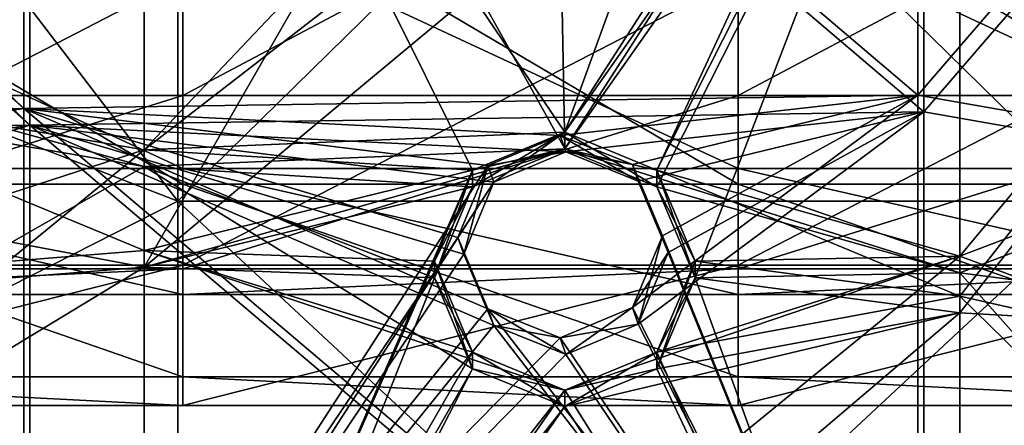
# Model space of a CAD drawing. Extents: x -1633 to 62, y -535 to 375.
# Tile 73 of 256: x -1370 to -1343, y -30 to -19. Entities that reach past the tile are written whole.
import ezdxf

# ---------------------------------------------------------------- set-up
doc = ezdxf.new("R2010")
doc.units = 0
doc.header["$LTSCALE"] = 33.374815
for name, color, linetype in [('1182', 7, 'CONTINUOUS'), ('1183', 7, 'CONTINUOUS'), ('1184', 7, 'CONTINUOUS'), ('1185', 7, 'CONTINUOUS'), ('1197', 7, 'CONTINUOUS'), ('1200', 7, 'CONTINUOUS'), ('1213', 7, 'CONTINUOUS'), ('1216', 7, 'CONTINUOUS'), ('1231', 7, 'CONTINUOUS'), ('1232', 7, 'CONTINUOUS'), ('1264', 7, 'CONTINUOUS'), ('1265', 7, 'CONTINUOUS'), ('234', 7, 'CONTINUOUS'), ('235', 7, 'CONTINUOUS'), ('236', 7, 'CONTINUOUS'), ('237', 7, 'CONTINUOUS'), ('291', 7, 'CONTINUOUS'), ('292', 7, 'CONTINUOUS'), ('295', 7, 'CONTINUOUS'), ('296', 7, 'CONTINUOUS'), ('349', 7, 'CONTINUOUS')]:
    doc.layers.add(name, color=color, linetype=linetype)

msp = doc.modelspace()

# ---------------------------------------------------------------- linework, layer by layer
at = {"layer": '1182', "linetype": 'CONTINUOUS'}
for points in [[(-1380.167, -23.801, -18.263), (-1380.167, -15, -25.981), (-1365.256, -23.801, -18.263), (-1380.167, -23.801, -18.263)], [(-1365.256, -23.801, -18.263), (-1380.167, -15, -25.981), (-1365.256, -15, -25.981), (-1365.256, -23.801, -18.263)], [(-1365.256, -23.801, -18.263), (-1365.256, -15, -25.981), (-1350.346, -23.801, -18.263), (-1365.256, -23.801, -18.263)], [(-1350.346, -23.801, -18.263), (-1365.256, -15, -25.981), (-1350.346, -15, -25.981), (-1350.346, -23.801, -18.263)], [(-1350.346, -23.801, -18.263), (-1350.346, -15, -25.981), (-1335.435, -23.801, -18.263), (-1350.346, -23.801, -18.263)], [(-1335.435, -23.801, -18.263), (-1350.346, -15, -25.981), (-1335.435, -15, -25.981), (-1335.435, -23.801, -18.263)], [(-1380.167, -28.978, -7.765), (-1380.167, -23.801, -18.263), (-1365.256, -28.978, -7.765), (-1380.167, -28.978, -7.765)], [(-1365.256, -28.978, -7.765), (-1380.167, -23.801, -18.263), (-1365.256, -23.801, -18.263), (-1365.256, -28.978, -7.765)], [(-1365.256, -28.978, -7.765), (-1365.256, -23.801, -18.263), (-1350.346, -28.978, -7.765), (-1365.256, -28.978, -7.765)], [(-1350.346, -28.978, -7.765), (-1365.256, -23.801, -18.263), (-1350.346, -23.801, -18.263), (-1350.346, -28.978, -7.765)], [(-1350.346, -28.978, -7.765), (-1350.346, -23.801, -18.263), (-1335.435, -28.978, -7.765), (-1350.346, -28.978, -7.765)], [(-1335.435, -28.978, -7.765), (-1350.346, -23.801, -18.263), (-1335.435, -23.801, -18.263), (-1335.435, -28.978, -7.765)], [(-1380.167, -25.981, 15), (-1380.167, -29.743, 3.916), (-1365.256, -25.981, 15), (-1380.167, -25.981, 15)], [(-1365.256, -25.981, 15), (-1380.167, -29.743, 3.916), (-1365.256, -29.743, 3.916), (-1365.256, -25.981, 15)], [(-1365.256, -25.981, 15), (-1365.256, -29.743, 3.916), (-1350.346, -25.981, 15), (-1365.256, -25.981, 15)], [(-1350.346, -25.981, 15), (-1365.256, -29.743, 3.916), (-1350.346, -29.743, 3.916), (-1350.346, -25.981, 15)], [(-1350.346, -25.981, 15), (-1350.346, -29.743, 3.916), (-1335.435, -25.981, 15), (-1350.346, -25.981, 15)], [(-1335.435, -25.981, 15), (-1350.346, -29.743, 3.916), (-1335.435, -29.743, 3.916), (-1335.435, -25.981, 15)], [(-1380.167, -29.743, 3.916), (-1380.167, -28.978, -7.765), (-1365.256, -29.743, 3.916), (-1380.167, -29.743, 3.916)], [(-1365.256, -29.743, 3.916), (-1380.167, -28.978, -7.765), (-1365.256, -28.978, -7.765), (-1365.256, -29.743, 3.916)], [(-1365.256, -29.743, 3.916), (-1365.256, -28.978, -7.765), (-1350.346, -29.743, 3.916), (-1365.256, -29.743, 3.916)], [(-1350.346, -29.743, 3.916), (-1365.256, -28.978, -7.765), (-1350.346, -28.978, -7.765), (-1350.346, -29.743, 3.916)], [(-1350.346, -29.743, 3.916), (-1350.346, -28.978, -7.765), (-1335.435, -29.743, 3.916), (-1350.346, -29.743, 3.916)], [(-1335.435, -29.743, 3.916), (-1350.346, -28.978, -7.765), (-1335.435, -28.978, -7.765), (-1335.435, -29.743, 3.916)]]:
    msp.add_3dface(points, dxfattribs=at)
at = {"layer": '1183', "linetype": 'CONTINUOUS'}
for points in [[(-1380.167, -25.981, 15), (-1365.256, -25.981, 15), (-1365.256, -18.263, 23.801), (-1380.167, -25.981, 15)], [(-1380.167, -18.263, 23.801), (-1380.167, -25.981, 15), (-1365.256, -18.263, 23.801), (-1380.167, -18.263, 23.801)], [(-1365.256, -25.981, 15), (-1350.346, -25.981, 15), (-1350.346, -18.263, 23.801), (-1365.256, -25.981, 15)], [(-1365.256, -18.263, 23.801), (-1365.256, -25.981, 15), (-1350.346, -18.263, 23.801), (-1365.256, -18.263, 23.801)], [(-1350.346, -25.981, 15), (-1335.435, -25.981, 15), (-1335.435, -18.263, 23.801), (-1350.346, -25.981, 15)], [(-1350.346, -18.263, 23.801), (-1350.346, -25.981, 15), (-1335.435, -18.263, 23.801), (-1350.346, -18.263, 23.801)]]:
    msp.add_3dface(points, dxfattribs=at)
at = {"layer": '1184', "linetype": 'CONTINUOUS'}
for points in [[(-1380.167, -23.383, 13.5), (-1380.167, -16.437, 21.421), (-1365.256, -23.383, 13.5), (-1380.167, -23.383, 13.5)], [(-1365.256, -23.383, 13.5), (-1380.167, -16.437, 21.421), (-1365.256, -16.437, 21.421), (-1365.256, -23.383, 13.5)], [(-1365.256, -23.383, 13.5), (-1365.256, -16.437, 21.421), (-1350.346, -23.383, 13.5), (-1365.256, -23.383, 13.5)], [(-1350.346, -23.383, 13.5), (-1365.256, -16.437, 21.421), (-1350.346, -16.437, 21.421), (-1350.346, -23.383, 13.5)], [(-1350.346, -23.383, 13.5), (-1350.346, -16.437, 21.421), (-1335.435, -23.383, 13.5), (-1350.346, -23.383, 13.5)], [(-1335.435, -23.383, 13.5), (-1350.346, -16.437, 21.421), (-1335.435, -16.437, 21.421), (-1335.435, -23.383, 13.5)]]:
    msp.add_3dface(points, dxfattribs=at)
at = {"layer": '1185', "linetype": 'CONTINUOUS'}
for points in [[(-1380.167, -13.5, -23.383), (-1380.167, -21.421, -16.437), (-1365.256, -13.5, -23.383), (-1380.167, -13.5, -23.383)], [(-1365.256, -13.5, -23.383), (-1380.167, -21.421, -16.437), (-1365.256, -21.421, -16.437), (-1365.256, -13.5, -23.383)], [(-1365.256, -13.5, -23.383), (-1365.256, -21.421, -16.437), (-1350.346, -13.5, -23.383), (-1365.256, -13.5, -23.383)], [(-1350.346, -13.5, -23.383), (-1365.256, -21.421, -16.437), (-1350.346, -21.421, -16.437), (-1350.346, -13.5, -23.383)], [(-1350.346, -13.5, -23.383), (-1350.346, -21.421, -16.437), (-1335.435, -13.5, -23.383), (-1350.346, -13.5, -23.383)], [(-1335.435, -13.5, -23.383), (-1350.346, -21.421, -16.437), (-1335.435, -21.421, -16.437), (-1335.435, -13.5, -23.383)], [(-1380.167, -21.421, -16.437), (-1380.167, -26.08, -6.988), (-1365.256, -21.421, -16.437), (-1380.167, -21.421, -16.437)], [(-1365.256, -21.421, -16.437), (-1380.167, -26.08, -6.988), (-1365.256, -26.08, -6.988), (-1365.256, -21.421, -16.437)], [(-1365.256, -21.421, -16.437), (-1365.256, -26.08, -6.988), (-1350.346, -21.421, -16.437), (-1365.256, -21.421, -16.437)], [(-1350.346, -21.421, -16.437), (-1365.256, -26.08, -6.988), (-1350.346, -26.08, -6.988), (-1350.346, -21.421, -16.437)], [(-1350.346, -21.421, -16.437), (-1350.346, -26.08, -6.988), (-1335.435, -21.421, -16.437), (-1350.346, -21.421, -16.437)], [(-1335.435, -21.421, -16.437), (-1350.346, -26.08, -6.988), (-1335.435, -26.08, -6.988), (-1335.435, -21.421, -16.437)], [(-1380.167, -23.383, 13.5), (-1365.256, -23.383, 13.5), (-1365.256, -26.769, 3.524), (-1380.167, -23.383, 13.5)], [(-1380.167, -26.769, 3.524), (-1380.167, -23.383, 13.5), (-1365.256, -26.769, 3.524), (-1380.167, -26.769, 3.524)], [(-1365.256, -23.383, 13.5), (-1350.346, -23.383, 13.5), (-1350.346, -26.769, 3.524), (-1365.256, -23.383, 13.5)], [(-1365.256, -26.769, 3.524), (-1365.256, -23.383, 13.5), (-1350.346, -26.769, 3.524), (-1365.256, -26.769, 3.524)], [(-1350.346, -23.383, 13.5), (-1335.435, -23.383, 13.5), (-1335.435, -26.769, 3.524), (-1350.346, -23.383, 13.5)], [(-1350.346, -26.769, 3.524), (-1350.346, -23.383, 13.5), (-1335.435, -26.769, 3.524), (-1350.346, -26.769, 3.524)], [(-1380.167, -26.08, -6.988), (-1380.167, -26.769, 3.524), (-1365.256, -26.08, -6.988), (-1380.167, -26.08, -6.988)], [(-1365.256, -26.08, -6.988), (-1380.167, -26.769, 3.524), (-1365.256, -26.769, 3.524), (-1365.256, -26.08, -6.988)], [(-1365.256, -26.08, -6.988), (-1365.256, -26.769, 3.524), (-1350.346, -26.08, -6.988), (-1365.256, -26.08, -6.988)], [(-1350.346, -26.08, -6.988), (-1365.256, -26.769, 3.524), (-1350.346, -26.769, 3.524), (-1350.346, -26.08, -6.988)], [(-1350.346, -26.08, -6.988), (-1350.346, -26.769, 3.524), (-1335.435, -26.08, -6.988), (-1350.346, -26.08, -6.988)], [(-1335.435, -26.08, -6.988), (-1350.346, -26.769, 3.524), (-1335.435, -26.769, 3.524), (-1335.435, -26.08, -6.988)]]:
    msp.add_3dface(points, dxfattribs=at)
at = {"layer": '1197', "color": 7, "linetype": 'CONTINUOUS'}
for points in [[(-1345.359, -1.147, 133.108), (-1345.359, -21.86, 136.226), (-1369.369, -1.419, 131.877), (-1345.359, -1.147, 133.108)], [(-1345.359, -1.147, 133.108), (-1331.7, -6, 134.563), (-1345.359, -21.86, 136.226), (-1345.359, -1.147, 133.108)], [(-1369.369, -22.216, 135.007), (-1389.2, -2.991, 131.062), (-1369.369, -1.419, 131.877), (-1369.369, -22.216, 135.007)], [(-1345.359, -21.86, 136.226), (-1369.369, -22.216, 135.007), (-1369.369, -1.419, 131.877), (-1345.359, -21.86, 136.226)], [(-1389.2, -22.444, 133.991), (-1389.2, -2.991, 131.062), (-1369.369, -22.216, 135.007), (-1389.2, -22.444, 133.991)], [(-1345.359, -21.86, 136.226), (-1331.7, -6, 134.563), (-1331.7, -24.254, 137.31), (-1345.359, -21.86, 136.226)], [(-1345.359, -21.86, 136.226), (-1354.968, -22.937, 135.879), (-1369.369, -22.216, 135.007), (-1345.359, -21.86, 136.226)], [(-1353.026, -23.719, 136.099), (-1354.968, -22.937, 135.879), (-1345.359, -21.86, 136.226), (-1353.026, -23.719, 136.099)], [(-1352.222, -25.635, 136.431), (-1353.026, -23.719, 136.099), (-1345.359, -21.86, 136.226), (-1352.222, -25.635, 136.431)], [(-1352.222, -25.635, 136.431), (-1345.359, -21.86, 136.226), (-1345.359, -42.573, 139.344), (-1352.222, -25.635, 136.431)], [(-1345.359, -42.573, 139.344), (-1345.359, -21.86, 136.226), (-1331.7, -24.254, 137.31), (-1345.359, -42.573, 139.344)], [(-1369.369, -43.014, 138.138), (-1389.2, -22.444, 133.991), (-1369.369, -22.216, 135.007), (-1369.369, -43.014, 138.138)], [(-1389.2, -25.206, 134.406), (-1389.2, -22.444, 133.991), (-1369.369, -43.014, 138.138), (-1389.2, -25.206, 134.406)], [(-1354.968, -22.937, 135.879), (-1356.91, -23.749, 135.898), (-1369.369, -22.216, 135.007), (-1354.968, -22.937, 135.879)], [(-1357.714, -25.678, 136.146), (-1356.91, -27.595, 136.477), (-1369.369, -22.216, 135.007), (-1357.714, -25.678, 136.146)], [(-1356.91, -27.595, 136.477), (-1345.359, -42.573, 139.344), (-1369.369, -22.216, 135.007), (-1356.91, -27.595, 136.477)], [(-1356.91, -23.749, 135.898), (-1357.714, -25.678, 136.146), (-1369.369, -22.216, 135.007), (-1356.91, -23.749, 135.898)], [(-1345.359, -42.573, 139.344), (-1369.369, -43.014, 138.138), (-1369.369, -22.216, 135.007), (-1345.359, -42.573, 139.344)], [(-1331.7, -42.508, 140.058), (-1345.359, -42.573, 139.344), (-1331.7, -24.254, 137.31), (-1331.7, -42.508, 140.058)], [(-1389.2, -46.218, 137.569), (-1389.2, -25.206, 134.406), (-1369.369, -43.014, 138.138), (-1389.2, -46.218, 137.569)], [(-1353.026, -27.564, 136.678), (-1352.222, -25.635, 136.431), (-1345.359, -42.573, 139.344), (-1353.026, -27.564, 136.678)], [(-1356.91, -27.595, 136.477), (-1354.968, -28.376, 136.698), (-1345.359, -42.573, 139.344), (-1356.91, -27.595, 136.477)], [(-1354.968, -28.376, 136.698), (-1353.026, -27.564, 136.678), (-1345.359, -42.573, 139.344), (-1354.968, -28.376, 136.698)]]:
    msp.add_3dface(points, dxfattribs=at)
at = {"layer": '1200', "color": 7, "linetype": 'CONTINUOUS'}
for points in [[(-1345.359, -21.86, -136.226), (-1345.359, -1.147, -133.108), (-1369.369, -1.419, -131.877), (-1345.359, -21.86, -136.226)], [(-1345.359, -21.86, -136.226), (-1331.7, -6, -134.563), (-1345.359, -1.147, -133.108), (-1345.359, -21.86, -136.226)], [(-1369.369, -22.216, -135.007), (-1369.369, -1.419, -131.877), (-1389.2, -4.526, -131.293), (-1369.369, -22.216, -135.007)], [(-1369.369, -22.216, -135.007), (-1345.359, -21.86, -136.226), (-1369.369, -1.419, -131.877), (-1369.369, -22.216, -135.007)], [(-1389.2, -25.206, -134.406), (-1369.369, -22.216, -135.007), (-1389.2, -4.526, -131.293), (-1389.2, -25.206, -134.406)], [(-1331.7, -24.254, -137.31), (-1331.7, -6, -134.563), (-1345.359, -21.86, -136.226), (-1331.7, -24.254, -137.31)], [(-1354.968, -22.937, -135.879), (-1345.359, -21.86, -136.226), (-1369.369, -22.216, -135.007), (-1354.968, -22.937, -135.879)], [(-1354.968, -22.937, -135.879), (-1353.026, -23.719, -136.099), (-1345.359, -21.86, -136.226), (-1354.968, -22.937, -135.879)], [(-1352.222, -25.635, -136.431), (-1353.026, -27.564, -136.678), (-1345.359, -21.86, -136.226), (-1352.222, -25.635, -136.431)], [(-1353.026, -27.564, -136.678), (-1345.359, -42.573, -139.344), (-1345.359, -21.86, -136.226), (-1353.026, -27.564, -136.678)], [(-1353.026, -23.719, -136.099), (-1352.222, -25.635, -136.431), (-1345.359, -21.86, -136.226), (-1353.026, -23.719, -136.099)], [(-1345.359, -42.573, -139.344), (-1331.7, -24.254, -137.31), (-1345.359, -21.86, -136.226), (-1345.359, -42.573, -139.344)], [(-1369.369, -43.014, -138.138), (-1369.369, -22.216, -135.007), (-1389.2, -28.301, -134.872), (-1369.369, -43.014, -138.138)], [(-1389.2, -28.301, -134.872), (-1369.369, -22.216, -135.007), (-1389.2, -25.206, -134.406), (-1389.2, -28.301, -134.872)], [(-1356.91, -23.749, -135.898), (-1354.968, -22.937, -135.879), (-1369.369, -22.216, -135.007), (-1356.91, -23.749, -135.898)], [(-1369.369, -43.014, -138.138), (-1356.91, -23.749, -135.898), (-1369.369, -22.216, -135.007), (-1369.369, -43.014, -138.138)], [(-1357.714, -25.678, -136.146), (-1356.91, -23.749, -135.898), (-1369.369, -43.014, -138.138), (-1357.714, -25.678, -136.146)], [(-1331.7, -42.508, -140.058), (-1331.7, -24.254, -137.31), (-1345.359, -42.573, -139.344), (-1331.7, -42.508, -140.058)], [(-1356.91, -27.595, -136.477), (-1357.714, -25.678, -136.146), (-1369.369, -43.014, -138.138), (-1356.91, -27.595, -136.477)], [(-1354.968, -28.376, -136.698), (-1356.91, -27.595, -136.477), (-1369.369, -43.014, -138.138), (-1354.968, -28.376, -136.698)], [(-1353.026, -27.564, -136.678), (-1354.968, -28.376, -136.698), (-1345.359, -42.573, -139.344), (-1353.026, -27.564, -136.678)], [(-1389.2, -47.421, -137.75), (-1369.369, -43.014, -138.138), (-1389.2, -28.301, -134.872), (-1389.2, -47.421, -137.75)], [(-1345.359, -42.573, -139.344), (-1354.968, -28.376, -136.698), (-1369.369, -43.014, -138.138), (-1345.359, -42.573, -139.344)]]:
    msp.add_3dface(points, dxfattribs=at)
at = {"layer": '1213', "color": 7, "linetype": 'CONTINUOUS'}
for points in [[(-1345.516, -21.414, 139.189), (-1345.516, -0.701, 136.071), (-1369.526, -0.973, 134.839), (-1345.516, -21.414, 139.189)], [(-1345.516, -21.414, 139.189), (-1331.857, -5.554, 137.525), (-1345.516, -0.701, 136.071), (-1345.516, -21.414, 139.189)], [(-1369.526, -21.77, 137.97), (-1369.526, -0.973, 134.839), (-1389.357, -2.545, 134.025), (-1369.526, -21.77, 137.97)], [(-1369.526, -21.77, 137.97), (-1345.516, -21.414, 139.189), (-1369.526, -0.973, 134.839), (-1369.526, -21.77, 137.97)], [(-1389.357, -21.998, 136.953), (-1369.526, -21.77, 137.97), (-1389.357, -2.545, 134.025), (-1389.357, -21.998, 136.953)], [(-1331.857, -23.808, 140.273), (-1331.857, -5.554, 137.525), (-1345.516, -21.414, 139.189), (-1331.857, -23.808, 140.273)], [(-1355.125, -22.491, 138.841), (-1345.516, -21.414, 139.189), (-1369.526, -21.77, 137.97), (-1355.125, -22.491, 138.841)], [(-1355.125, -22.491, 138.841), (-1353.183, -23.273, 139.062), (-1345.516, -21.414, 139.189), (-1355.125, -22.491, 138.841)], [(-1353.183, -23.273, 139.062), (-1352.379, -25.189, 139.393), (-1345.516, -21.414, 139.189), (-1353.183, -23.273, 139.062)], [(-1352.379, -25.189, 139.393), (-1353.183, -27.118, 139.641), (-1345.516, -21.414, 139.189), (-1352.379, -25.189, 139.393)], [(-1353.183, -27.118, 139.641), (-1345.516, -42.128, 142.306), (-1345.516, -21.414, 139.189), (-1353.183, -27.118, 139.641)], [(-1345.516, -42.128, 142.306), (-1331.857, -23.808, 140.273), (-1345.516, -21.414, 139.189), (-1345.516, -42.128, 142.306)], [(-1369.526, -42.568, 141.1), (-1369.526, -21.77, 137.97), (-1389.357, -24.76, 137.369), (-1369.526, -42.568, 141.1)], [(-1389.357, -24.76, 137.369), (-1369.526, -21.77, 137.97), (-1389.357, -21.998, 136.953), (-1389.357, -24.76, 137.369)], [(-1357.067, -23.303, 138.861), (-1355.125, -22.491, 138.841), (-1369.526, -21.77, 137.97), (-1357.067, -23.303, 138.861)], [(-1369.526, -42.568, 141.1), (-1357.067, -23.303, 138.861), (-1369.526, -21.77, 137.97), (-1369.526, -42.568, 141.1)], [(-1357.871, -25.232, 139.108), (-1357.067, -23.303, 138.861), (-1369.526, -42.568, 141.1), (-1357.871, -25.232, 139.108)], [(-1331.857, -42.062, 143.021), (-1331.857, -23.808, 140.273), (-1345.516, -42.128, 142.306), (-1331.857, -42.062, 143.021)], [(-1389.357, -45.773, 140.532), (-1369.526, -42.568, 141.1), (-1389.357, -24.76, 137.369), (-1389.357, -45.773, 140.532)], [(-1357.067, -27.149, 139.44), (-1357.871, -25.232, 139.108), (-1369.526, -42.568, 141.1), (-1357.067, -27.149, 139.44)], [(-1355.125, -27.93, 139.66), (-1357.067, -27.149, 139.44), (-1369.526, -42.568, 141.1), (-1355.125, -27.93, 139.66)], [(-1353.183, -27.118, 139.641), (-1355.125, -27.93, 139.66), (-1345.516, -42.128, 142.306), (-1353.183, -27.118, 139.641)], [(-1345.516, -42.128, 142.306), (-1355.125, -27.93, 139.66), (-1369.526, -42.568, 141.1), (-1345.516, -42.128, 142.306)]]:
    msp.add_3dface(points, dxfattribs=at)
at = {"layer": '1216', "color": 7, "linetype": 'CONTINUOUS'}
for points in [[(-1345.516, -0.701, -136.071), (-1345.516, -21.414, -139.189), (-1369.526, -0.973, -134.839), (-1345.516, -0.701, -136.071)], [(-1345.516, -0.701, -136.071), (-1331.857, -5.554, -137.525), (-1345.516, -21.414, -139.189), (-1345.516, -0.701, -136.071)], [(-1369.526, -21.77, -137.97), (-1389.357, -2.545, -134.025), (-1369.526, -0.973, -134.839), (-1369.526, -21.77, -137.97)], [(-1345.516, -21.414, -139.189), (-1369.526, -21.77, -137.97), (-1369.526, -0.973, -134.839), (-1345.516, -21.414, -139.189)], [(-1389.357, -4.08, -134.256), (-1389.357, -2.545, -134.025), (-1369.526, -21.77, -137.97), (-1389.357, -4.08, -134.256)], [(-1389.357, -24.76, -137.369), (-1389.357, -4.08, -134.256), (-1369.526, -21.77, -137.97), (-1389.357, -24.76, -137.369)], [(-1331.857, -5.554, -137.525), (-1331.857, -23.808, -140.273), (-1345.516, -21.414, -139.189), (-1331.857, -5.554, -137.525)], [(-1345.516, -21.414, -139.189), (-1355.125, -22.491, -138.841), (-1369.526, -21.77, -137.97), (-1345.516, -21.414, -139.189)], [(-1353.183, -23.273, -139.062), (-1355.125, -22.491, -138.841), (-1345.516, -21.414, -139.189), (-1353.183, -23.273, -139.062)], [(-1352.379, -25.189, -139.393), (-1353.183, -23.273, -139.062), (-1345.516, -21.414, -139.189), (-1352.379, -25.189, -139.393)], [(-1352.379, -25.189, -139.393), (-1345.516, -21.414, -139.189), (-1345.516, -42.128, -142.306), (-1352.379, -25.189, -139.393)], [(-1345.516, -21.414, -139.189), (-1331.857, -23.808, -140.273), (-1345.516, -42.128, -142.306), (-1345.516, -21.414, -139.189)], [(-1369.526, -42.568, -141.1), (-1389.357, -24.76, -137.369), (-1369.526, -21.77, -137.97), (-1369.526, -42.568, -141.1)], [(-1355.125, -22.491, -138.841), (-1357.067, -23.303, -138.861), (-1369.526, -21.77, -137.97), (-1355.125, -22.491, -138.841)], [(-1357.067, -23.303, -138.861), (-1357.871, -25.232, -139.108), (-1369.526, -21.77, -137.97), (-1357.067, -23.303, -138.861)], [(-1357.871, -25.232, -139.108), (-1357.067, -27.149, -139.44), (-1369.526, -21.77, -137.97), (-1357.871, -25.232, -139.108)], [(-1357.067, -27.149, -139.44), (-1345.516, -42.128, -142.306), (-1369.526, -21.77, -137.97), (-1357.067, -27.149, -139.44)], [(-1345.516, -42.128, -142.306), (-1369.526, -42.568, -141.1), (-1369.526, -21.77, -137.97), (-1345.516, -42.128, -142.306)], [(-1331.857, -23.808, -140.273), (-1331.857, -42.062, -143.021), (-1345.516, -42.128, -142.306), (-1331.857, -23.808, -140.273)], [(-1389.357, -27.855, -137.835), (-1389.357, -24.76, -137.369), (-1369.526, -42.568, -141.1), (-1389.357, -27.855, -137.835)], [(-1353.183, -27.118, -139.641), (-1352.379, -25.189, -139.393), (-1345.516, -42.128, -142.306), (-1353.183, -27.118, -139.641)], [(-1357.067, -27.149, -139.44), (-1355.125, -27.93, -139.66), (-1345.516, -42.128, -142.306), (-1357.067, -27.149, -139.44)], [(-1355.125, -27.93, -139.66), (-1353.183, -27.118, -139.641), (-1345.516, -42.128, -142.306), (-1355.125, -27.93, -139.66)], [(-1389.357, -46.975, -140.713), (-1389.357, -27.855, -137.835), (-1369.526, -42.568, -141.1), (-1389.357, -46.975, -140.713)]]:
    msp.add_3dface(points, dxfattribs=at)
at = {"layer": '1231', "color": 7, "linetype": 'CONTINUOUS'}
for points in [[(-1357.067, -23.303, 138.861), (-1354.968, -22.937, 135.879), (-1355.125, -22.491, 138.841), (-1357.067, -23.303, 138.861)], [(-1356.91, -23.749, 135.898), (-1354.968, -22.937, 135.879), (-1357.067, -23.303, 138.861), (-1356.91, -23.749, 135.898)], [(-1357.871, -25.232, 139.108), (-1356.91, -23.749, 135.898), (-1357.067, -23.303, 138.861), (-1357.871, -25.232, 139.108)], [(-1357.714, -25.678, 136.146), (-1356.91, -23.749, 135.898), (-1357.871, -25.232, 139.108), (-1357.714, -25.678, 136.146)], [(-1357.067, -27.149, 139.44), (-1357.714, -25.678, 136.146), (-1357.871, -25.232, 139.108), (-1357.067, -27.149, 139.44)], [(-1356.91, -27.595, 136.477), (-1357.714, -25.678, 136.146), (-1357.067, -27.149, 139.44), (-1356.91, -27.595, 136.477)], [(-1355.125, -27.93, 139.66), (-1356.91, -27.595, 136.477), (-1357.067, -27.149, 139.44), (-1355.125, -27.93, 139.66)], [(-1354.968, -28.376, 136.698), (-1356.91, -27.595, 136.477), (-1355.125, -27.93, 139.66), (-1354.968, -28.376, 136.698)]]:
    msp.add_3dface(points, dxfattribs=at)
at = {"layer": '1232', "color": 7, "linetype": 'CONTINUOUS'}
for points in [[(-1354.968, -22.937, 135.879), (-1353.026, -23.719, 136.099), (-1355.125, -22.491, 138.841), (-1354.968, -22.937, 135.879)], [(-1355.125, -22.491, 138.841), (-1353.026, -23.719, 136.099), (-1353.183, -23.273, 139.062), (-1355.125, -22.491, 138.841)], [(-1353.026, -23.719, 136.099), (-1352.222, -25.635, 136.431), (-1353.183, -23.273, 139.062), (-1353.026, -23.719, 136.099)], [(-1353.183, -23.273, 139.062), (-1352.222, -25.635, 136.431), (-1352.379, -25.189, 139.393), (-1353.183, -23.273, 139.062)], [(-1352.379, -25.189, 139.393), (-1353.026, -27.564, 136.678), (-1353.183, -27.118, 139.641), (-1352.379, -25.189, 139.393)], [(-1352.222, -25.635, 136.431), (-1353.026, -27.564, 136.678), (-1352.379, -25.189, 139.393), (-1352.222, -25.635, 136.431)], [(-1354.968, -28.376, 136.698), (-1355.125, -27.93, 139.66), (-1353.183, -27.118, 139.641), (-1354.968, -28.376, 136.698)], [(-1353.026, -27.564, 136.678), (-1354.968, -28.376, 136.698), (-1353.183, -27.118, 139.641), (-1353.026, -27.564, 136.678)]]:
    msp.add_3dface(points, dxfattribs=at)
at = {"layer": '1264', "color": 7, "linetype": 'CONTINUOUS'}
for points in [[(-1355.125, -22.491, -138.841), (-1356.91, -23.749, -135.898), (-1357.067, -23.303, -138.861), (-1355.125, -22.491, -138.841)], [(-1354.968, -22.937, -135.879), (-1356.91, -23.749, -135.898), (-1355.125, -22.491, -138.841), (-1354.968, -22.937, -135.879)], [(-1357.067, -23.303, -138.861), (-1357.714, -25.678, -136.146), (-1357.871, -25.232, -139.108), (-1357.067, -23.303, -138.861)], [(-1356.91, -23.749, -135.898), (-1357.714, -25.678, -136.146), (-1357.067, -23.303, -138.861), (-1356.91, -23.749, -135.898)], [(-1357.714, -25.678, -136.146), (-1356.91, -27.595, -136.477), (-1357.871, -25.232, -139.108), (-1357.714, -25.678, -136.146)], [(-1357.871, -25.232, -139.108), (-1356.91, -27.595, -136.477), (-1357.067, -27.149, -139.44), (-1357.871, -25.232, -139.108)], [(-1356.91, -27.595, -136.477), (-1354.968, -28.376, -136.698), (-1357.067, -27.149, -139.44), (-1356.91, -27.595, -136.477)], [(-1357.067, -27.149, -139.44), (-1354.968, -28.376, -136.698), (-1355.125, -27.93, -139.66), (-1357.067, -27.149, -139.44)]]:
    msp.add_3dface(points, dxfattribs=at)
at = {"layer": '1265', "color": 7, "linetype": 'CONTINUOUS'}
for points in [[(-1354.968, -22.937, -135.879), (-1355.125, -22.491, -138.841), (-1353.183, -23.273, -139.062), (-1354.968, -22.937, -135.879)], [(-1353.026, -23.719, -136.099), (-1354.968, -22.937, -135.879), (-1353.183, -23.273, -139.062), (-1353.026, -23.719, -136.099)], [(-1352.379, -25.189, -139.393), (-1353.026, -23.719, -136.099), (-1353.183, -23.273, -139.062), (-1352.379, -25.189, -139.393)], [(-1352.222, -25.635, -136.431), (-1353.026, -23.719, -136.099), (-1352.379, -25.189, -139.393), (-1352.222, -25.635, -136.431)], [(-1353.183, -27.118, -139.641), (-1352.222, -25.635, -136.431), (-1352.379, -25.189, -139.393), (-1353.183, -27.118, -139.641)], [(-1353.026, -27.564, -136.678), (-1352.222, -25.635, -136.431), (-1353.183, -27.118, -139.641), (-1353.026, -27.564, -136.678)], [(-1355.125, -27.93, -139.66), (-1353.026, -27.564, -136.678), (-1353.183, -27.118, -139.641), (-1355.125, -27.93, -139.66)], [(-1354.968, -28.376, -136.698), (-1353.026, -27.564, -136.678), (-1355.125, -27.93, -139.66), (-1354.968, -28.376, -136.698)]]:
    msp.add_3dface(points, dxfattribs=at)
at = {"layer": '234', "linetype": 'CONTINUOUS'}
for points in [[(-1366.296, -2.107, 131.237), (-1388.178, -19.16, 133.803), (-1366.296, -22.881, 134.363), (-1366.296, -2.107, 131.237)], [(-1349.393, -5.047, 131.679), (-1366.296, -2.107, 131.237), (-1366.296, -22.881, 134.363), (-1349.393, -5.047, 131.679)], [(-1344.393, -5.916, 131.81), (-1349.393, -5.047, 131.679), (-1366.296, -22.881, 134.363), (-1344.393, -5.916, 131.81)], [(-1355, -22.409, 134.292), (-1344.393, -5.916, 131.81), (-1366.296, -22.881, 134.363), (-1355, -22.409, 134.292)], [(-1344.393, -5.916, 131.81), (-1355, -22.409, 134.292), (-1352.525, -23.423, 134.445), (-1344.393, -5.916, 131.81)], [(-1344.393, -5.916, 131.81), (-1352.525, -23.423, 134.445), (-1344.393, -25.737, 134.793), (-1344.393, -5.916, 131.81)], [(-1330, -8.418, 132.186), (-1344.393, -5.916, 131.81), (-1344.393, -25.737, 134.793), (-1330, -8.418, 132.186)], [(-1330, -20.247, 133.967), (-1330, -8.418, 132.186), (-1344.393, -25.737, 134.793), (-1330, -20.247, 133.967)], [(-1388.178, -19.16, 133.803), (-1388.178, -29.989, 135.433), (-1366.296, -22.881, 134.363), (-1388.178, -19.16, 133.803)], [(-1330, -31.076, 135.597), (-1330, -20.247, 133.967), (-1344.393, -25.737, 134.793), (-1330, -31.076, 135.597)], [(-1357.475, -23.423, 134.445), (-1355, -22.409, 134.292), (-1366.296, -22.881, 134.363), (-1357.475, -23.423, 134.445)], [(-1388.178, -29.989, 135.433), (-1388.178, -40.819, 137.063), (-1366.296, -22.881, 134.363), (-1388.178, -29.989, 135.433)], [(-1366.296, -22.881, 134.363), (-1388.178, -40.819, 137.063), (-1366.296, -43.655, 137.49), (-1366.296, -22.881, 134.363)], [(-1357.475, -23.423, 134.445), (-1366.296, -22.881, 134.363), (-1366.296, -43.655, 137.49), (-1357.475, -23.423, 134.445)], [(-1358.5, -25.87, 134.813), (-1357.475, -23.423, 134.445), (-1366.296, -43.655, 137.49), (-1358.5, -25.87, 134.813)], [(-1352.525, -23.423, 134.445), (-1351.5, -25.87, 134.813), (-1344.393, -25.737, 134.793), (-1352.525, -23.423, 134.445)], [(-1355, -29.331, 135.334), (-1366.296, -43.655, 137.49), (-1344.393, -25.737, 134.793), (-1355, -29.331, 135.334)], [(-1344.393, -25.737, 134.793), (-1366.296, -43.655, 137.49), (-1344.393, -45.559, 137.777), (-1344.393, -25.737, 134.793)], [(-1357.475, -28.318, 135.182), (-1358.5, -25.87, 134.813), (-1366.296, -43.655, 137.49), (-1357.475, -28.318, 135.182)], [(-1352.525, -28.318, 135.182), (-1355, -29.331, 135.334), (-1344.393, -25.737, 134.793), (-1352.525, -28.318, 135.182)], [(-1351.5, -25.87, 134.813), (-1352.525, -28.318, 135.182), (-1344.393, -25.737, 134.793), (-1351.5, -25.87, 134.813)], [(-1330, -31.076, 135.597), (-1344.393, -25.737, 134.793), (-1344.393, -45.559, 137.777), (-1330, -31.076, 135.597)], [(-1355, -29.331, 135.334), (-1357.475, -28.318, 135.182), (-1366.296, -43.655, 137.49), (-1355, -29.331, 135.334)]]:
    msp.add_3dface(points, dxfattribs=at)
at = {"layer": '235', "linetype": 'CONTINUOUS'}
for points in [[(-1366.296, -23.327, 131.397), (-1388.178, -17.291, 130.488), (-1366.296, -2.554, 128.27), (-1366.296, -23.327, 131.397)], [(-1366.296, -23.327, 131.397), (-1366.296, -2.554, 128.27), (-1355, -22.856, 131.326), (-1366.296, -23.327, 131.397)], [(-1366.296, -2.554, 128.27), (-1355.345, -4.458, 128.557), (-1355, -22.856, 131.326), (-1366.296, -2.554, 128.27)], [(-1344.393, -6.362, 128.843), (-1355, -22.856, 131.326), (-1355.345, -4.458, 128.557), (-1344.393, -6.362, 128.843)], [(-1344.393, -6.362, 128.843), (-1344.393, -26.184, 131.827), (-1355, -22.856, 131.326), (-1344.393, -6.362, 128.843)], [(-1330, -8.865, 129.22), (-1330, -20.693, 131), (-1344.393, -6.362, 128.843), (-1330, -8.865, 129.22)], [(-1344.393, -6.362, 128.843), (-1330, -20.693, 131), (-1344.393, -26.184, 131.827), (-1344.393, -6.362, 128.843)], [(-1388.178, -19.606, 130.837), (-1388.178, -17.291, 130.488), (-1366.296, -23.327, 131.397), (-1388.178, -19.606, 130.837)], [(-1388.178, -35.833, 133.279), (-1388.178, -19.606, 130.837), (-1366.296, -23.327, 131.397), (-1388.178, -35.833, 133.279)], [(-1330, -20.693, 131), (-1330, -28.061, 132.109), (-1344.393, -26.184, 131.827), (-1330, -20.693, 131)], [(-1357.475, -23.869, 131.478), (-1366.296, -23.327, 131.397), (-1355, -22.856, 131.326), (-1357.475, -23.869, 131.478)], [(-1355, -22.856, 131.326), (-1344.393, -26.184, 131.827), (-1352.525, -23.869, 131.478), (-1355, -22.856, 131.326)], [(-1366.296, -44.101, 134.524), (-1388.178, -35.833, 133.279), (-1366.296, -23.327, 131.397), (-1366.296, -44.101, 134.524)], [(-1366.296, -44.101, 134.524), (-1366.296, -23.327, 131.397), (-1357.475, -28.764, 132.215), (-1366.296, -44.101, 134.524)], [(-1357.475, -28.764, 132.215), (-1366.296, -23.327, 131.397), (-1358.5, -26.317, 131.847), (-1357.475, -28.764, 132.215)], [(-1358.5, -26.317, 131.847), (-1366.296, -23.327, 131.397), (-1357.475, -23.869, 131.478), (-1358.5, -26.317, 131.847)], [(-1352.525, -23.869, 131.478), (-1344.393, -26.184, 131.827), (-1351.5, -26.317, 131.847), (-1352.525, -23.869, 131.478)], [(-1351.5, -26.317, 131.847), (-1344.393, -46.005, 134.81), (-1352.525, -28.764, 132.215), (-1351.5, -26.317, 131.847)], [(-1344.393, -26.184, 131.827), (-1344.393, -46.005, 134.81), (-1351.5, -26.317, 131.847), (-1344.393, -26.184, 131.827)], [(-1330, -28.061, 132.109), (-1330, -42.352, 134.26), (-1344.393, -26.184, 131.827), (-1330, -28.061, 132.109)], [(-1344.393, -26.184, 131.827), (-1330, -42.352, 134.26), (-1344.393, -46.005, 134.81), (-1344.393, -26.184, 131.827)], [(-1355, -29.778, 132.368), (-1366.296, -44.101, 134.524), (-1357.475, -28.764, 132.215), (-1355, -29.778, 132.368)], [(-1344.393, -46.005, 134.81), (-1355, -29.778, 132.368), (-1352.525, -28.764, 132.215), (-1344.393, -46.005, 134.81)], [(-1344.393, -46.005, 134.81), (-1366.296, -44.101, 134.524), (-1355, -29.778, 132.368), (-1344.393, -46.005, 134.81)]]:
    msp.add_3dface(points, dxfattribs=at)
at = {"layer": '236', "linetype": 'CONTINUOUS'}
for points in [[(-1388.178, -16.506, -133.404), (-1366.296, -5.714, -131.779), (-1366.296, -25.586, -134.771), (-1388.178, -16.506, -133.404)], [(-1366.296, -5.714, -131.779), (-1349.393, -6.973, -131.969), (-1355, -22.409, -134.292), (-1366.296, -5.714, -131.779)], [(-1366.296, -25.586, -134.771), (-1366.296, -5.714, -131.779), (-1357.475, -23.423, -134.445), (-1366.296, -25.586, -134.771)], [(-1357.475, -23.423, -134.445), (-1366.296, -5.714, -131.779), (-1355, -22.409, -134.292), (-1357.475, -23.423, -134.445)], [(-1349.393, -6.973, -131.969), (-1344.393, -7.346, -132.025), (-1355, -22.409, -134.292), (-1349.393, -6.973, -131.969)], [(-1355, -22.409, -134.292), (-1344.393, -7.346, -132.025), (-1352.525, -23.423, -134.445), (-1355, -22.409, -134.292)], [(-1344.393, -7.346, -132.025), (-1344.393, -26.81, -134.955), (-1352.525, -23.423, -134.445), (-1344.393, -7.346, -132.025)], [(-1344.393, -7.346, -132.025), (-1330, -8.418, -132.186), (-1344.393, -26.81, -134.955), (-1344.393, -7.346, -132.025)], [(-1330, -8.418, -132.186), (-1330, -30.056, -135.443), (-1344.393, -26.81, -134.955), (-1330, -8.418, -132.186)], [(-1388.178, -27.336, -135.034), (-1388.178, -16.506, -133.404), (-1366.296, -25.586, -134.771), (-1388.178, -27.336, -135.034)], [(-1358.5, -25.87, -134.813), (-1366.296, -25.586, -134.771), (-1357.475, -23.423, -134.445), (-1358.5, -25.87, -134.813)], [(-1352.525, -23.423, -134.445), (-1344.393, -26.81, -134.955), (-1351.5, -25.87, -134.813), (-1352.525, -23.423, -134.445)], [(-1366.296, -45.458, -137.762), (-1388.178, -27.336, -135.034), (-1366.296, -25.586, -134.771), (-1366.296, -45.458, -137.762)], [(-1366.296, -45.458, -137.762), (-1366.296, -25.586, -134.771), (-1355, -29.331, -135.334), (-1366.296, -45.458, -137.762)], [(-1355, -29.331, -135.334), (-1366.296, -25.586, -134.771), (-1357.475, -28.318, -135.182), (-1355, -29.331, -135.334)], [(-1357.475, -28.318, -135.182), (-1366.296, -25.586, -134.771), (-1358.5, -25.87, -134.813), (-1357.475, -28.318, -135.182)], [(-1351.5, -25.87, -134.813), (-1344.393, -26.81, -134.955), (-1352.525, -28.318, -135.182), (-1351.5, -25.87, -134.813)], [(-1344.393, -26.81, -134.955), (-1344.393, -46.274, -137.885), (-1352.525, -28.318, -135.182), (-1344.393, -26.81, -134.955)], [(-1330, -30.056, -135.443), (-1330, -40.885, -137.073), (-1344.393, -26.81, -134.955), (-1330, -30.056, -135.443)], [(-1344.393, -26.81, -134.955), (-1330, -40.885, -137.073), (-1344.393, -46.274, -137.885), (-1344.393, -26.81, -134.955)], [(-1388.178, -38.165, -136.664), (-1388.178, -27.336, -135.034), (-1366.296, -45.458, -137.762), (-1388.178, -38.165, -136.664)], [(-1344.393, -46.274, -137.885), (-1355, -29.331, -135.334), (-1352.525, -28.318, -135.182), (-1344.393, -46.274, -137.885)], [(-1344.393, -46.274, -137.885), (-1366.296, -45.458, -137.762), (-1355, -29.331, -135.334), (-1344.393, -46.274, -137.885)]]:
    msp.add_3dface(points, dxfattribs=at)
at = {"layer": '237', "linetype": 'CONTINUOUS'}
for points in [[(-1388.178, -6.123, -128.807), (-1388.178, -21.916, -131.184), (-1366.296, -6.16, -128.813), (-1388.178, -6.123, -128.807)], [(-1366.296, -6.16, -128.813), (-1388.178, -21.916, -131.184), (-1366.296, -26.032, -131.804), (-1366.296, -6.16, -128.813)], [(-1366.296, -6.16, -128.813), (-1366.296, -26.032, -131.804), (-1355.345, -6.976, -128.936), (-1366.296, -6.16, -128.813)], [(-1355.345, -6.976, -128.936), (-1366.296, -26.032, -131.804), (-1344.393, -7.792, -129.058), (-1355.345, -6.976, -128.936)], [(-1344.393, -7.792, -129.058), (-1366.296, -26.032, -131.804), (-1355, -22.856, -131.326), (-1344.393, -7.792, -129.058)], [(-1352.525, -23.869, -131.478), (-1344.393, -7.792, -129.058), (-1355, -22.856, -131.326), (-1352.525, -23.869, -131.478)], [(-1351.5, -26.317, -131.847), (-1344.393, -7.792, -129.058), (-1352.525, -23.869, -131.478), (-1351.5, -26.317, -131.847)], [(-1344.393, -27.256, -131.988), (-1344.393, -7.792, -129.058), (-1351.5, -26.317, -131.847), (-1344.393, -27.256, -131.988)], [(-1344.393, -7.792, -129.058), (-1344.393, -27.256, -131.988), (-1330, -8.865, -129.22), (-1344.393, -7.792, -129.058)], [(-1330, -8.865, -129.22), (-1344.393, -27.256, -131.988), (-1330, -28.061, -132.109), (-1330, -8.865, -129.22)], [(-1388.178, -21.916, -131.184), (-1388.178, -27.782, -132.067), (-1366.296, -26.032, -131.804), (-1388.178, -21.916, -131.184)], [(-1355, -22.856, -131.326), (-1366.296, -26.032, -131.804), (-1357.475, -23.869, -131.478), (-1355, -22.856, -131.326)], [(-1357.475, -23.869, -131.478), (-1366.296, -26.032, -131.804), (-1358.5, -26.317, -131.847), (-1357.475, -23.869, -131.478)], [(-1388.178, -27.782, -132.067), (-1388.178, -39.301, -133.801), (-1366.296, -26.032, -131.804), (-1388.178, -27.782, -132.067)], [(-1366.296, -26.032, -131.804), (-1388.178, -39.301, -133.801), (-1366.296, -45.904, -134.795), (-1366.296, -26.032, -131.804)], [(-1366.296, -26.032, -131.804), (-1366.296, -45.904, -134.795), (-1358.5, -26.317, -131.847), (-1366.296, -26.032, -131.804)], [(-1358.5, -26.317, -131.847), (-1366.296, -45.904, -134.795), (-1357.475, -28.764, -132.215), (-1358.5, -26.317, -131.847)], [(-1352.525, -28.764, -132.215), (-1344.393, -27.256, -131.988), (-1351.5, -26.317, -131.847), (-1352.525, -28.764, -132.215)], [(-1344.393, -27.256, -131.988), (-1366.296, -45.904, -134.795), (-1344.393, -46.72, -134.918), (-1344.393, -27.256, -131.988)], [(-1366.296, -45.904, -134.795), (-1344.393, -27.256, -131.988), (-1355, -29.778, -132.368), (-1366.296, -45.904, -134.795)], [(-1355, -29.778, -132.368), (-1344.393, -27.256, -131.988), (-1352.525, -28.764, -132.215), (-1355, -29.778, -132.368)], [(-1344.393, -27.256, -131.988), (-1344.393, -46.72, -134.918), (-1330, -28.061, -132.109), (-1344.393, -27.256, -131.988)], [(-1330, -28.061, -132.109), (-1344.393, -46.72, -134.918), (-1330, -30.502, -132.477), (-1330, -28.061, -132.109)], [(-1366.296, -45.904, -134.795), (-1355, -29.778, -132.368), (-1357.475, -28.764, -132.215), (-1366.296, -45.904, -134.795)]]:
    msp.add_3dface(points, dxfattribs=at)
at = {"layer": '291', "linetype": 'CONTINUOUS'}
for points in [[(-1355, -22.856, 131.326), (-1352.525, -23.869, 131.478), (-1355, -22.409, 134.292), (-1355, -22.856, 131.326)], [(-1355, -22.409, 134.292), (-1352.525, -23.869, 131.478), (-1352.525, -23.423, 134.445), (-1355, -22.409, 134.292)], [(-1352.525, -23.869, 131.478), (-1351.5, -26.317, 131.847), (-1352.525, -23.423, 134.445), (-1352.525, -23.869, 131.478)], [(-1352.525, -23.423, 134.445), (-1351.5, -26.317, 131.847), (-1351.5, -25.87, 134.813), (-1352.525, -23.423, 134.445)], [(-1351.5, -26.317, 131.847), (-1352.525, -28.764, 132.215), (-1351.5, -25.87, 134.813), (-1351.5, -26.317, 131.847)], [(-1351.5, -25.87, 134.813), (-1352.525, -28.764, 132.215), (-1352.525, -28.318, 135.182), (-1351.5, -25.87, 134.813)], [(-1352.525, -28.764, 132.215), (-1355, -29.778, 132.368), (-1352.525, -28.318, 135.182), (-1352.525, -28.764, 132.215)], [(-1352.525, -28.318, 135.182), (-1355, -29.778, 132.368), (-1355, -29.331, 135.334), (-1352.525, -28.318, 135.182)]]:
    msp.add_3dface(points, dxfattribs=at)
at = {"layer": '292', "linetype": 'CONTINUOUS'}
for points in [[(-1355, -22.856, 131.326), (-1355, -22.409, 134.292), (-1357.475, -23.423, 134.445), (-1355, -22.856, 131.326)], [(-1357.475, -23.869, 131.478), (-1355, -22.856, 131.326), (-1357.475, -23.423, 134.445), (-1357.475, -23.869, 131.478)], [(-1358.5, -25.87, 134.813), (-1357.475, -23.869, 131.478), (-1357.475, -23.423, 134.445), (-1358.5, -25.87, 134.813)], [(-1358.5, -26.317, 131.847), (-1357.475, -23.869, 131.478), (-1358.5, -25.87, 134.813), (-1358.5, -26.317, 131.847)], [(-1357.475, -28.318, 135.182), (-1358.5, -26.317, 131.847), (-1358.5, -25.87, 134.813), (-1357.475, -28.318, 135.182)], [(-1357.475, -28.764, 132.215), (-1358.5, -26.317, 131.847), (-1357.475, -28.318, 135.182), (-1357.475, -28.764, 132.215)], [(-1355, -29.331, 135.334), (-1357.475, -28.764, 132.215), (-1357.475, -28.318, 135.182), (-1355, -29.331, 135.334)], [(-1355, -29.778, 132.368), (-1357.475, -28.764, 132.215), (-1355, -29.331, 135.334), (-1355, -29.778, 132.368)]]:
    msp.add_3dface(points, dxfattribs=at)
at = {"layer": '295', "linetype": 'CONTINUOUS'}
for points in [[(-1355, -22.856, -131.326), (-1355, -22.409, -134.292), (-1352.525, -23.423, -134.445), (-1355, -22.856, -131.326)], [(-1352.525, -23.869, -131.478), (-1355, -22.856, -131.326), (-1352.525, -23.423, -134.445), (-1352.525, -23.869, -131.478)], [(-1352.525, -23.869, -131.478), (-1352.525, -23.423, -134.445), (-1351.5, -25.87, -134.813), (-1352.525, -23.869, -131.478)], [(-1351.5, -26.317, -131.847), (-1352.525, -23.869, -131.478), (-1351.5, -25.87, -134.813), (-1351.5, -26.317, -131.847)], [(-1351.5, -26.317, -131.847), (-1351.5, -25.87, -134.813), (-1352.525, -28.318, -135.182), (-1351.5, -26.317, -131.847)], [(-1352.525, -28.764, -132.215), (-1351.5, -26.317, -131.847), (-1352.525, -28.318, -135.182), (-1352.525, -28.764, -132.215)], [(-1355, -29.331, -135.334), (-1352.525, -28.764, -132.215), (-1352.525, -28.318, -135.182), (-1355, -29.331, -135.334)], [(-1355, -29.778, -132.368), (-1352.525, -28.764, -132.215), (-1355, -29.331, -135.334), (-1355, -29.778, -132.368)]]:
    msp.add_3dface(points, dxfattribs=at)
at = {"layer": '296', "linetype": 'CONTINUOUS'}
for points in [[(-1355, -22.856, -131.326), (-1357.475, -23.869, -131.478), (-1355, -22.409, -134.292), (-1355, -22.856, -131.326)], [(-1357.475, -23.869, -131.478), (-1357.475, -23.423, -134.445), (-1355, -22.409, -134.292), (-1357.475, -23.869, -131.478)], [(-1357.475, -23.869, -131.478), (-1358.5, -26.317, -131.847), (-1357.475, -23.423, -134.445), (-1357.475, -23.869, -131.478)], [(-1358.5, -26.317, -131.847), (-1358.5, -25.87, -134.813), (-1357.475, -23.423, -134.445), (-1358.5, -26.317, -131.847)], [(-1358.5, -26.317, -131.847), (-1357.475, -28.764, -132.215), (-1358.5, -25.87, -134.813), (-1358.5, -26.317, -131.847)], [(-1357.475, -28.764, -132.215), (-1357.475, -28.318, -135.182), (-1358.5, -25.87, -134.813), (-1357.475, -28.764, -132.215)], [(-1357.475, -28.764, -132.215), (-1355, -29.778, -132.368), (-1357.475, -28.318, -135.182), (-1357.475, -28.764, -132.215)], [(-1355, -29.778, -132.368), (-1355, -29.331, -135.334), (-1357.475, -28.318, -135.182), (-1355, -29.778, -132.368)]]:
    msp.add_3dface(points, dxfattribs=at)
at = {"layer": '349', "linetype": 'CONTINUOUS'}
for points in [[(-1365.389, 0, 109), (-1383.955, -17.051, 107.658), (-1365.389, -24.255, 106.267), (-1365.389, 0, 109)], [(-1383.955, -17.051, -107.658), (-1383.955, 0, -109), (-1365.389, -24.255, -106.267), (-1383.955, -17.051, -107.658)], [(-1383.955, 0, -109), (-1365.389, 0, -109), (-1365.389, -24.255, -106.267), (-1383.955, 0, -109)], [(-1340.66, 0, 109), (-1365.389, 0, 109), (-1365.389, -24.255, 106.267), (-1340.66, 0, 109)], [(-1340.66, -24.255, 106.267), (-1340.66, 0, 109), (-1365.389, -24.255, 106.267), (-1340.66, -24.255, 106.267)], [(-1365.389, 0, -109), (-1340.66, 0, -109), (-1340.66, -24.255, -106.267), (-1365.389, 0, -109)], [(-1365.389, 0, -109), (-1340.66, -24.255, -106.267), (-1365.389, -24.255, -106.267), (-1365.389, 0, -109)], [(-1383.955, -17.051, 107.658), (-1383.955, -33.683, 103.665), (-1365.389, -24.255, 106.267), (-1383.955, -17.051, 107.658)], [(-1383.955, -33.683, -103.665), (-1383.955, -17.051, -107.658), (-1365.389, -24.255, -106.267), (-1383.955, -33.683, -103.665)], [(-1383.955, -33.683, 103.665), (-1365.389, -47.293, 98.206), (-1365.389, -24.255, 106.267), (-1383.955, -33.683, 103.665)], [(-1383.955, -33.683, -103.665), (-1365.389, -24.255, -106.267), (-1365.389, -47.293, -98.206), (-1383.955, -33.683, -103.665)], [(-1340.66, -24.255, -106.267), (-1340.66, -47.293, -98.206), (-1365.389, -24.255, -106.267), (-1340.66, -24.255, -106.267)], [(-1365.389, -24.255, -106.267), (-1340.66, -47.293, -98.206), (-1365.389, -47.293, -98.206), (-1365.389, -24.255, -106.267)], [(-1340.66, -47.293, 98.206), (-1340.66, -24.255, 106.267), (-1365.389, -47.293, 98.206), (-1340.66, -47.293, 98.206)], [(-1365.389, -47.293, 98.206), (-1340.66, -24.255, 106.267), (-1365.389, -24.255, 106.267), (-1365.389, -47.293, 98.206)]]:
    msp.add_3dface(points, dxfattribs=at)

doc.saveas('drawing.dxf')
